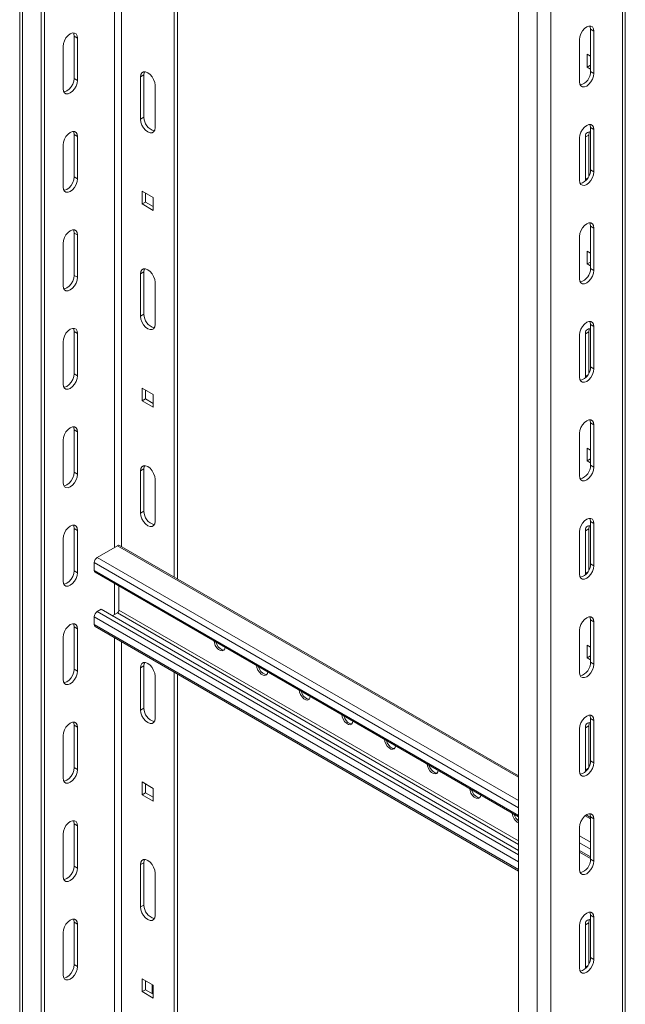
# Model space of a CAD drawing. Header units: millimetres. Extents: x 15 to 1486, y -3131 to -190.
# Tile 10 of 83: x 100 to 351, y -2835 to -2427. Entities that reach past the tile are written whole.
import ezdxf

# ---------------------------------------------------------------- set-up
doc = ezdxf.new("R2010")
doc.units = ezdxf.units.MM

msp = doc.modelspace()

# ---------------------------------------------------------------- linework, layer by layer
at = {"color": 7, "linetype": 'Continuous', "lineweight": 15}
for p, q in [((99.59, -1945.69), (99.59, -2925.74)), ((100.76, -1947.32), (100.76, -2927.37)), ((109.95, -1950.99), (109.95, -2931.05)), ((108.54, -1951.81), (108.54, -2931.86)), ((306.53, -2968.59), (306.53, -2057.94)), ((350.83, -2943.01), (350.83, -2179.05)), ((163.69, -2207.3), (163.69, -2657.76)), ((165.11, -2208.11), (165.11, -2658.57)), ((336.41, -2430.59), (337.83, -2431.41)), ((336.41, -2448.15), (336.41, -2430.59)), ((337.83, -2448.96), (337.83, -2431.41)), ((123.57, -2434.28), (122.16, -2433.47)), ((122.16, -2433.47), (122.16, -2451.02)), ((123.57, -2434.28), (123.57, -2451.84)), ((331.81, -2434.88), (331.81, -2452.43)), ((117.56, -2455.31), (117.56, -2437.75)), ((336.41, -2441.83), (334.99, -2441.01)), ((334.99, -2441.01), (334.99, -2446.32)), ((334.99, -2446.32), (336.4, -2445.5)), ((336.4, -2445.5), (336.4, -2441.82)), ((336.41, -2445.5), (336.4, -2445.5)), ((149.73, -2450.42), (151.14, -2449.6)), ((151.14, -2467.15), (151.14, -2449.6)), ((334.99, -2446.32), (336.41, -2447.14)), ((336.41, -2448.15), (337.83, -2448.96)), ((123.57, -2451.84), (122.16, -2451.02)), ((149.73, -2467.97), (149.73, -2450.42)), ((155.74, -2453.88), (155.74, -2471.44)), ((149.73, -2467.97), (151.14, -2467.15)), ((336.41, -2471.42), (337.83, -2472.23)), ((336.41, -2488.97), (336.41, -2471.42)), ((337.83, -2489.79), (337.83, -2472.23)), ((123.57, -2475.11), (122.16, -2474.29)), ((122.16, -2474.29), (122.16, -2491.85)), ((123.57, -2475.11), (123.57, -2492.67)), ((331.81, -2475.7), (331.81, -2493.26)), ((334.28, -2475.3), (335.7, -2474.49)), ((334.28, -2492.86), (334.28, -2475.3)), ((335.7, -2491.63), (335.7, -2474.49)), ((117.56, -2496.14), (117.56, -2478.58)), ((336.41, -2488.97), (337.83, -2489.79)), ((123.57, -2492.67), (122.16, -2491.85)), ((334.33, -2493.48), (334.28, -2492.86)), ((155.03, -2500.43), (150.43, -2497.77)), ((150.43, -2497.77), (150.43, -2503.08)), ((151.85, -2502.27), (151.85, -2498.59)), ((150.43, -2503.08), (151.85, -2502.27)), ((155.03, -2504.1), (151.85, -2502.27)), ((155.03, -2505.74), (155.03, -2500.43)), ((150.43, -2503.08), (155.03, -2505.74)), ((336.41, -2512.24), (337.83, -2513.06)), ((336.41, -2529.8), (336.41, -2512.24)), ((337.83, -2530.62), (337.83, -2513.06)), ((123.57, -2515.94), (122.16, -2515.12)), ((122.16, -2515.12), (122.16, -2532.68)), ((123.57, -2515.94), (123.57, -2533.49)), ((331.81, -2516.53), (331.81, -2534.09)), ((117.56, -2536.96), (117.56, -2519.41)), ((336.41, -2523.48), (334.99, -2522.66)), ((334.99, -2522.66), (334.99, -2527.97)), ((334.99, -2527.97), (336.4, -2527.15)), ((336.4, -2527.15), (336.4, -2523.48)), ((336.41, -2527.16), (336.4, -2527.15)), ((149.73, -2532.07), (151.14, -2531.25)), ((151.14, -2548.81), (151.14, -2531.25)), ((334.99, -2527.97), (336.41, -2528.79)), ((336.41, -2529.8), (337.83, -2530.62)), ((123.57, -2533.49), (122.16, -2532.68)), ((149.73, -2549.62), (149.73, -2532.07)), ((155.74, -2535.54), (155.74, -2553.09)), ((149.73, -2549.62), (151.14, -2548.81)), ((336.41, -2553.07), (337.83, -2553.89)), ((336.41, -2570.63), (336.41, -2553.07)), ((337.83, -2571.44), (337.83, -2553.89)), ((123.57, -2556.76), (122.16, -2555.95)), ((122.16, -2555.95), (122.16, -2573.5)), ((123.57, -2556.76), (123.57, -2574.32)), ((331.81, -2557.36), (331.81, -2574.91)), ((334.28, -2556.96), (335.7, -2556.14)), ((334.28, -2574.51), (334.28, -2556.96)), ((335.7, -2573.28), (335.7, -2556.14)), ((117.56, -2577.79), (117.56, -2560.23)), ((336.41, -2570.63), (337.83, -2571.44)), ((123.57, -2574.32), (122.16, -2573.5)), ((334.33, -2575.13), (334.28, -2574.51)), ((155.03, -2582.08), (150.43, -2579.43)), ((150.43, -2579.43), (150.43, -2584.74)), ((151.85, -2583.92), (151.85, -2580.24)), ((150.43, -2584.74), (151.85, -2583.92)), ((155.03, -2585.76), (151.85, -2583.92)), ((155.03, -2587.39), (155.03, -2582.08)), ((150.43, -2584.74), (155.03, -2587.39)), ((336.41, -2593.9), (337.83, -2594.71)), ((336.41, -2611.45), (336.41, -2593.9)), ((337.83, -2612.27), (337.83, -2594.71)), ((123.57, -2597.59), (122.16, -2596.78)), ((122.16, -2596.78), (122.16, -2614.33)), ((123.57, -2597.59), (123.57, -2615.15)), ((331.81, -2598.18), (331.81, -2615.74)), ((117.56, -2618.62), (117.56, -2601.06)), ((336.41, -2605.14), (334.99, -2604.32)), ((334.99, -2604.32), (334.99, -2609.62)), ((334.99, -2609.62), (336.4, -2608.81)), ((336.4, -2608.81), (336.4, -2605.13)), ((336.41, -2608.81), (336.4, -2608.81)), ((149.73, -2613.72), (151.14, -2612.91)), ((151.14, -2630.46), (151.14, -2612.91)), ((334.99, -2609.62), (336.41, -2610.44)), ((336.41, -2611.45), (337.83, -2612.27)), ((123.57, -2615.15), (122.16, -2614.33)), ((149.73, -2631.28), (149.73, -2613.72)), ((155.74, -2617.19), (155.74, -2634.75)), ((149.73, -2631.28), (151.14, -2630.46)), ((336.41, -2634.73), (337.83, -2635.54)), ((336.41, -2652.28), (336.41, -2634.73)), ((337.83, -2653.1), (337.83, -2635.54)), ((123.57, -2638.42), (122.16, -2637.6)), ((122.16, -2637.6), (122.16, -2655.16)), ((123.57, -2638.42), (123.57, -2655.97)), ((331.81, -2639.01), (331.81, -2656.57)), ((334.28, -2638.61), (335.7, -2637.79)), ((334.28, -2656.17), (334.28, -2638.61)), ((335.7, -2654.94), (335.7, -2637.79)), ((117.56, -2659.44), (117.56, -2641.89)), ((131.77, -2649.61), (140.15, -2644.77)), ((306.53, -2740.21), (141.05, -2644.68)), ((130.5, -2655), (130.5, -2651.81)), ((336.41, -2652.28), (337.83, -2653.1)), ((123.57, -2655.97), (122.16, -2655.16)), ((130.87, -2655.82), (306.53, -2757.22)), ((334.33, -2656.79), (334.28, -2656.17)), ((140.78, -2661.54), (140.78, -2671.51)), ((131.77, -2672.06), (133.33, -2671.16)), ((306.53, -2771.15), (133.33, -2671.16)), ((140.15, -2672.62), (138, -2673.86)), ((130.5, -2677.45), (130.5, -2674.27)), ((336.41, -2675.55), (337.83, -2676.37)), ((336.41, -2693.11), (336.41, -2675.55)), ((337.83, -2693.92), (337.83, -2676.37)), ((123.57, -2679.25), (122.16, -2678.43)), ((122.16, -2678.43), (122.16, -2695.99)), ((123.57, -2679.25), (123.57, -2696.8)), ((130.87, -2678.27), (306.53, -2779.68)), ((331.81, -2679.84), (331.81, -2697.39)), ((117.56, -2700.27), (117.56, -2682.72)), ((336.41, -2686.79), (334.99, -2685.97)), ((334.99, -2685.97), (334.99, -2691.28)), ((334.99, -2691.28), (336.4, -2690.46)), ((336.4, -2690.46), (336.4, -2686.79)), ((336.41, -2690.46), (336.4, -2690.46)), ((149.73, -2695.38), (151.14, -2694.56)), ((151.14, -2712.12), (151.14, -2694.56)), ((334.99, -2691.28), (336.41, -2692.1)), ((336.41, -2693.11), (337.83, -2693.92)), ((123.57, -2696.8), (122.16, -2695.99)), ((149.73, -2712.93), (149.73, -2695.38)), ((163.69, -2697.22), (163.69, -2916.35)), ((165.11, -2698.04), (165.11, -2915.54)), ((155.74, -2698.85), (155.74, -2716.4)), ((149.73, -2712.93), (151.14, -2712.12)), ((336.41, -2716.38), (337.83, -2717.2)), ((336.41, -2733.93), (336.41, -2716.38)), ((337.83, -2734.75), (337.83, -2717.2)), ((123.57, -2720.07), (122.16, -2719.26)), ((122.16, -2719.26), (122.16, -2736.81)), ((123.57, -2720.07), (123.57, -2737.63)), ((331.81, -2720.67), (331.81, -2738.22)), ((334.28, -2720.26), (335.7, -2719.45)), ((334.28, -2737.82), (334.28, -2720.26)), ((335.7, -2736.59), (335.7, -2719.45)), ((117.56, -2741.1), (117.56, -2723.54)), ((336.41, -2733.93), (337.83, -2734.75)), ((123.57, -2737.63), (122.16, -2736.81)), ((334.33, -2738.44), (334.28, -2737.82)), ((155.03, -2745.39), (150.43, -2742.74)), ((150.43, -2742.74), (150.43, -2748.04)), ((151.85, -2747.23), (151.85, -2743.55)), ((150.43, -2748.04), (151.85, -2747.23)), ((155.03, -2749.06), (151.85, -2747.23)), ((155.03, -2750.7), (155.03, -2745.39)), ((150.43, -2748.04), (155.03, -2750.7)), ((336.41, -2757.47), (334.6, -2756.42)), ((336.41, -2757.21), (337.83, -2758.02)), ((336.41, -2774.76), (336.41, -2757.21)), ((337.83, -2775.58), (337.83, -2758.02)), ((123.57, -2760.9), (122.16, -2760.08)), ((122.16, -2760.08), (122.16, -2777.64)), ((123.57, -2760.9), (123.57, -2778.46)), ((331.81, -2761.49), (331.81, -2779.05)), ((117.56, -2781.93), (117.56, -2764.37)), ((331.81, -2771.82), (336.41, -2774.47)), ((149.73, -2777.03), (151.14, -2776.22)), ((151.14, -2793.77), (151.14, -2776.22)), ((336.41, -2774.76), (337.83, -2775.58)), ((123.57, -2778.46), (122.16, -2777.64)), ((149.73, -2794.59), (149.73, -2777.03)), ((155.74, -2780.5), (155.74, -2798.06)), ((149.73, -2794.59), (151.14, -2793.77)), ((336.03, -2796.71), (336.16, -2796.78)), ((336.41, -2798.03), (337.83, -2798.85)), ((336.41, -2815.59), (336.41, -2798.03)), ((337.83, -2816.41), (337.83, -2798.85)), ((123.57, -2801.73), (122.16, -2800.91)), ((122.16, -2800.91), (122.16, -2818.47)), ((123.57, -2801.73), (123.57, -2819.28)), ((331.81, -2802.32), (331.81, -2819.88)), ((334.28, -2801.92), (335.7, -2801.1)), ((334.28, -2819.47), (334.28, -2801.92)), ((335.7, -2818.25), (335.7, -2801.1)), ((117.56, -2822.75), (117.56, -2805.2)), ((336.41, -2815.59), (337.83, -2816.41)), ((123.57, -2819.28), (122.16, -2818.47)), ((334.33, -2820.1), (334.28, -2819.47)), ((155.03, -2827.04), (150.43, -2824.39)), ((150.43, -2824.39), (150.43, -2829.7)), ((151.85, -2828.88), (151.85, -2825.21)), ((150.43, -2829.7), (151.85, -2828.88)), ((155.03, -2830.72), (151.85, -2828.88)), ((154.51, -2830.42), (154.51, -2826.74)), ((155.03, -2832.35), (155.03, -2827.04)), ((150.43, -2829.7), (155.03, -2832.35))]:
    msp.add_line(p, q, dxfattribs=at)
at = {"color": 8, "linetype": 'Continuous', "lineweight": 15}
for p, q in [((314.31, -2964.1), (314.31, -2062.43)), ((319.96, -2960.83), (319.96, -2062.43)), ((349.66, -2943.69), (349.66, -2178.37)), ((138.94, -2193.01), (138.94, -2645.47)), ((141.77, -2194.64), (141.77, -2645.1)), ((334.28, -2492.86), (335.34, -2492.25)), ((334.28, -2574.51), (335.34, -2573.9)), ((306.53, -2740.82), (140.15, -2644.77)), ((306.53, -2750.49), (131.77, -2649.61)), ((306.53, -2753.43), (130.5, -2651.81)), ((306.53, -2756.61), (130.5, -2655)), ((334.28, -2656.17), (335.34, -2655.56)), ((138.94, -2660.48), (138.94, -2673.31)), ((306.53, -2772.94), (131.77, -2672.06)), ((306.53, -2768.67), (140.15, -2672.62)), ((306.53, -2767.2), (140.78, -2671.51)), ((306.53, -2775.88), (130.5, -2674.27)), ((306.53, -2779.07), (130.5, -2677.45)), ((138.94, -2682.93), (138.94, -2903.7)), ((141.77, -2684.57), (141.77, -2903.7)), ((334.28, -2737.82), (335.34, -2737.21)), ((336.41, -2758.07), (334.14, -2756.77)), ((336.41, -2767.74), (331.81, -2765.09)), ((336.41, -2770.68), (331.81, -2768.03)), ((336.41, -2773.86), (331.81, -2771.21)), ((334.28, -2819.47), (335.34, -2818.86))]:
    msp.add_line(p, q, dxfattribs=at)
at = {"color": 7, "linetype": 'Continuous', "lineweight": 15, "flags": 128}
for points in [[(117.56, -2437.75), (117.71, -2436.6), (118.14, -2435.38), (118.8, -2434.23), (119.64, -2433.25), (120.57, -2432.55), (121.5, -2432.18), (122.33, -2432.19), (123, -2432.58), (123.42, -2433.3), (123.57, -2434.28)], [(121.86, -2432.14), (122.01, -2432.48), (122.16, -2433.47)], [(337.83, -2431.41), (337.68, -2430.42), (337.25, -2429.7), (336.59, -2429.31), (335.75, -2429.3), (334.82, -2429.67), (333.89, -2430.38), (333.05, -2431.35), (332.39, -2432.5), (331.96, -2433.72), (331.81, -2434.88)], [(336.41, -2430.59), (336.26, -2429.6), (336.12, -2429.26)], [(149.73, -2450.42), (149.87, -2449.43), (150.3, -2448.71), (150.97, -2448.32), (151.8, -2448.31), (152.73, -2448.68), (153.66, -2449.39), (154.5, -2450.36), (155.16, -2451.51), (155.59, -2452.73), (155.74, -2453.88)], [(151.14, -2449.6), (151.29, -2448.61), (151.44, -2448.27)], [(331.81, -2452.43), (331.96, -2453.42), (332.39, -2454.14), (333.05, -2454.52), (333.89, -2454.53), (334.82, -2454.17), (335.75, -2453.46), (336.59, -2452.48), (337.25, -2451.33), (337.68, -2450.12), (337.83, -2448.96)], [(123.57, -2451.84), (123.42, -2453), (123, -2454.21), (122.33, -2455.36), (121.5, -2456.34), (120.57, -2457.04), (119.64, -2457.41), (118.8, -2457.4), (118.14, -2457.02), (117.71, -2456.3), (117.56, -2455.31)], [(122.16, -2451.02), (122.01, -2452.18), (121.58, -2453.39), (120.92, -2454.55), (120.08, -2455.52), (119.15, -2456.23), (118.22, -2456.59), (117.86, -2456.64)], [(155.74, -2471.44), (155.59, -2472.43), (155.16, -2473.15), (154.5, -2473.53), (153.66, -2473.54), (152.73, -2473.18), (151.8, -2472.47), (150.97, -2471.49), (150.3, -2470.34), (149.87, -2469.13), (149.73, -2467.97)], [(117.56, -2478.58), (117.71, -2477.42), (118.14, -2476.21), (118.8, -2475.06), (119.64, -2474.08), (120.57, -2473.38), (121.5, -2473.01), (122.33, -2473.02), (123, -2473.4), (123.42, -2474.12), (123.57, -2475.11)], [(121.86, -2472.97), (122.01, -2473.31), (122.16, -2474.29)], [(337.83, -2472.23), (337.68, -2471.25), (337.25, -2470.52), (336.59, -2470.14), (335.75, -2470.13), (334.82, -2470.5), (333.89, -2471.2), (333.05, -2472.18), (332.39, -2473.33), (331.96, -2474.55), (331.81, -2475.7)], [(335.7, -2474.49), (335.84, -2473.5), (335.99, -2473.16)], [(336.41, -2471.42), (336.26, -2470.43), (336.12, -2470.09)], [(331.81, -2493.26), (331.96, -2494.25), (332.39, -2494.97), (333.05, -2495.35), (333.89, -2495.36), (334.82, -2494.99), (335.75, -2494.29), (336.59, -2493.31), (337.25, -2492.16), (337.68, -2490.95), (337.83, -2489.79)], [(123.57, -2492.67), (123.42, -2493.82), (123, -2495.04), (122.33, -2496.19), (121.5, -2497.17), (120.57, -2497.87), (119.64, -2498.24), (118.8, -2498.23), (118.14, -2497.84), (117.71, -2497.12), (117.56, -2496.14)], [(122.16, -2491.85), (122.01, -2493.01), (121.58, -2494.22), (120.92, -2495.37), (120.08, -2496.35), (119.15, -2497.06), (118.22, -2497.42), (117.86, -2497.46)], [(117.56, -2519.41), (117.71, -2518.25), (118.14, -2517.04), (118.8, -2515.88), (119.64, -2514.91), (120.57, -2514.2), (121.5, -2513.84), (122.33, -2513.85), (123, -2514.23), (123.42, -2514.95), (123.57, -2515.94)], [(121.86, -2513.79), (122.01, -2514.13), (122.16, -2515.12)], [(337.83, -2513.06), (337.68, -2512.07), (337.25, -2511.35), (336.59, -2510.97), (335.75, -2510.96), (334.82, -2511.32), (333.89, -2512.03), (333.05, -2513.01), (332.39, -2514.16), (331.96, -2515.37), (331.81, -2516.53)], [(336.41, -2512.24), (336.26, -2511.26), (336.12, -2510.92)], [(149.73, -2532.07), (149.87, -2531.08), (150.3, -2530.36), (150.97, -2529.98), (151.8, -2529.97), (152.73, -2530.33), (153.66, -2531.04), (154.5, -2532.02), (155.16, -2533.17), (155.59, -2534.38), (155.74, -2535.54)], [(151.14, -2531.25), (151.29, -2530.27), (151.44, -2529.92)], [(331.81, -2534.09), (331.96, -2535.07), (332.39, -2535.79), (333.05, -2536.18), (333.89, -2536.19), (334.82, -2535.82), (335.75, -2535.12), (336.59, -2534.14), (337.25, -2532.99), (337.68, -2531.77), (337.83, -2530.62)], [(123.57, -2533.49), (123.42, -2534.65), (123, -2535.86), (122.33, -2537.02), (121.5, -2537.99), (120.57, -2538.7), (119.64, -2539.06), (118.8, -2539.06), (118.14, -2538.67), (117.71, -2537.95), (117.56, -2536.96)], [(122.16, -2532.68), (122.01, -2533.83), (121.58, -2535.05), (120.92, -2536.2), (120.08, -2537.18), (119.15, -2537.88), (118.22, -2538.25), (117.86, -2538.29)], [(155.74, -2553.09), (155.59, -2554.08), (155.16, -2554.8), (154.5, -2555.19), (153.66, -2555.2), (152.73, -2554.83), (151.8, -2554.12), (150.97, -2553.15), (150.3, -2552), (149.87, -2550.78), (149.73, -2549.62)], [(117.56, -2560.23), (117.71, -2559.08), (118.14, -2557.86), (118.8, -2556.71), (119.64, -2555.74), (120.57, -2555.03), (121.5, -2554.66), (122.33, -2554.67), (123, -2555.06), (123.42, -2555.78), (123.57, -2556.76)], [(121.86, -2554.62), (122.01, -2554.96), (122.16, -2555.95)], [(337.83, -2553.89), (337.68, -2552.9), (337.25, -2552.18), (336.59, -2551.8), (335.75, -2551.79), (334.82, -2552.15), (333.89, -2552.86), (333.05, -2553.83), (332.39, -2554.99), (331.96, -2556.2), (331.81, -2557.36)], [(335.7, -2556.14), (335.84, -2555.15), (335.99, -2554.81)], [(336.41, -2553.07), (336.26, -2552.08), (336.12, -2551.74)], [(331.81, -2574.91), (331.96, -2575.9), (332.39, -2576.62), (333.05, -2577.01), (333.89, -2577.01), (334.82, -2576.65), (335.75, -2575.94), (336.59, -2574.97), (337.25, -2573.81), (337.68, -2572.6), (337.83, -2571.44)], [(123.57, -2574.32), (123.42, -2575.48), (123, -2576.69), (122.33, -2577.84), (121.5, -2578.82), (120.57, -2579.53), (119.64, -2579.89), (118.8, -2579.88), (118.14, -2579.5), (117.71, -2578.78), (117.56, -2577.79)], [(122.16, -2573.5), (122.01, -2574.66), (121.58, -2575.88), (120.92, -2577.03), (120.08, -2578), (119.15, -2578.71), (118.22, -2579.08), (117.86, -2579.12)], [(117.56, -2601.06), (117.71, -2599.9), (118.14, -2598.69), (118.8, -2597.54), (119.64, -2596.56), (120.57, -2595.86), (121.5, -2595.49), (122.33, -2595.5), (123, -2595.88), (123.42, -2596.6), (123.57, -2597.59)], [(121.86, -2595.45), (122.01, -2595.79), (122.16, -2596.78)], [(337.83, -2594.71), (337.68, -2593.73), (337.25, -2593.01), (336.59, -2592.62), (335.75, -2592.61), (334.82, -2592.98), (333.89, -2593.69), (333.05, -2594.66), (332.39, -2595.81), (331.96, -2597.03), (331.81, -2598.18)], [(336.41, -2593.9), (336.26, -2592.91), (336.12, -2592.57)], [(149.73, -2613.72), (149.87, -2612.74), (150.3, -2612.01), (150.97, -2611.63), (151.8, -2611.62), (152.73, -2611.99), (153.66, -2612.69), (154.5, -2613.67), (155.16, -2614.82), (155.59, -2616.04), (155.74, -2617.19)], [(151.14, -2612.91), (151.29, -2611.92), (151.44, -2611.58)], [(331.81, -2615.74), (331.96, -2616.73), (332.39, -2617.45), (333.05, -2617.83), (333.89, -2617.84), (334.82, -2617.48), (335.75, -2616.77), (336.59, -2615.79), (337.25, -2614.64), (337.68, -2613.43), (337.83, -2612.27)], [(123.57, -2615.15), (123.42, -2616.3), (123, -2617.52), (122.33, -2618.67), (121.5, -2619.65), (120.57, -2620.35), (119.64, -2620.72), (118.8, -2620.71), (118.14, -2620.33), (117.71, -2619.6), (117.56, -2618.62)], [(122.16, -2614.33), (122.01, -2615.49), (121.58, -2616.7), (120.92, -2617.85), (120.08, -2618.83), (119.15, -2619.54), (118.22, -2619.9), (117.86, -2619.95)], [(155.74, -2634.75), (155.59, -2635.74), (155.16, -2636.46), (154.5, -2636.84), (153.66, -2636.85), (152.73, -2636.48), (151.8, -2635.78), (150.97, -2634.8), (150.3, -2633.65), (149.87, -2632.44), (149.73, -2631.28)], [(117.56, -2641.89), (117.71, -2640.73), (118.14, -2639.52), (118.8, -2638.37), (119.64, -2637.39), (120.57, -2636.68), (121.5, -2636.32), (122.33, -2636.33), (123, -2636.71), (123.42, -2637.43), (123.57, -2638.42)], [(121.86, -2636.27), (122.01, -2636.61), (122.16, -2637.6)], [(337.83, -2635.54), (337.68, -2634.55), (337.25, -2633.83), (336.59, -2633.45), (335.75, -2633.44), (334.82, -2633.81), (333.89, -2634.51), (333.05, -2635.49), (332.39, -2636.64), (331.96, -2637.85), (331.81, -2639.01)], [(335.7, -2637.79), (335.84, -2636.81), (335.99, -2636.47)], [(336.41, -2634.73), (336.26, -2633.74), (336.12, -2633.4)], [(331.81, -2656.57), (331.96, -2657.55), (332.39, -2658.28), (333.05, -2658.66), (333.89, -2658.67), (334.82, -2658.3), (335.75, -2657.6), (336.59, -2656.62), (337.25, -2655.47), (337.68, -2654.25), (337.83, -2653.1)], [(123.57, -2655.97), (123.42, -2657.13), (123, -2658.35), (122.33, -2659.5), (121.5, -2660.47), (120.57, -2661.18), (119.64, -2661.55), (118.8, -2661.54), (118.14, -2661.15), (117.71, -2660.43), (117.56, -2659.44)], [(122.16, -2655.16), (122.01, -2656.32), (121.58, -2657.53), (120.92, -2658.68), (120.08, -2659.66), (119.15, -2660.36), (118.22, -2660.73), (117.86, -2660.77)], [(117.56, -2682.72), (117.71, -2681.56), (118.14, -2680.34), (118.8, -2679.19), (119.64, -2678.22), (120.57, -2677.51), (121.5, -2677.14), (122.33, -2677.15), (123, -2677.54), (123.42, -2678.26), (123.57, -2679.25)], [(121.86, -2677.1), (122.01, -2677.44), (122.16, -2678.43)], [(337.83, -2676.37), (337.68, -2675.38), (337.25, -2674.66), (336.59, -2674.28), (335.75, -2674.27), (334.82, -2674.63), (333.89, -2675.34), (333.05, -2676.32), (332.39, -2677.47), (331.96, -2678.68), (331.81, -2679.84)], [(336.41, -2675.55), (336.26, -2674.56), (336.12, -2674.22)], [(180.21, -2684.3), (180.34, -2685.09), (180.74, -2686.12), (181.35, -2687.07), (182.1, -2687.82), (182.9, -2688.28), (183.65, -2688.39), (184.26, -2688.15), (184.66, -2687.59), (184.79, -2686.95)], [(180.98, -2684.75), (181.38, -2685.75), (181.99, -2686.7), (182.74, -2687.45), (183.54, -2687.91), (184.29, -2688.03), (184.41, -2688.01)], [(149.73, -2695.38), (149.87, -2694.39), (150.3, -2693.67), (150.97, -2693.28), (151.8, -2693.28), (152.73, -2693.64), (153.66, -2694.35), (154.5, -2695.32), (155.16, -2696.48), (155.59, -2697.69), (155.74, -2698.85)], [(151.14, -2694.56), (151.29, -2693.57), (151.44, -2693.23)], [(197.89, -2694.51), (198.02, -2695.3), (198.42, -2696.33), (199.03, -2697.27), (199.78, -2698.02), (200.58, -2698.48), (201.33, -2698.6), (201.94, -2698.36), (202.34, -2697.79), (202.47, -2697.15)], [(331.81, -2697.39), (331.96, -2698.38), (332.39, -2699.1), (333.05, -2699.49), (333.89, -2699.5), (334.82, -2699.13), (335.75, -2698.42), (336.59, -2697.45), (337.25, -2696.3), (337.68, -2695.08), (337.83, -2693.92)], [(123.57, -2696.8), (123.42, -2697.96), (123, -2699.17), (122.33, -2700.32), (121.5, -2701.3), (120.57, -2702.01), (119.64, -2702.37), (118.8, -2702.36), (118.14, -2701.98), (117.71, -2701.26), (117.56, -2700.27)], [(122.16, -2695.99), (122.01, -2697.14), (121.58, -2698.36), (120.92, -2699.51), (120.08, -2700.48), (119.15, -2701.19), (118.22, -2701.56), (117.86, -2701.6)], [(198.66, -2694.95), (199.06, -2695.96), (199.67, -2696.91), (200.42, -2697.65), (201.22, -2698.11), (201.97, -2698.23), (202.09, -2698.21)], [(215.57, -2704.71), (215.7, -2705.5), (216.1, -2706.53), (216.71, -2707.48), (217.46, -2708.23), (218.26, -2708.69), (219.01, -2708.8), (219.62, -2708.57), (220.02, -2708), (220.15, -2707.36)], [(216.34, -2705.16), (216.73, -2706.17), (217.34, -2707.11), (218.09, -2707.86), (218.89, -2708.32), (219.64, -2708.44), (219.77, -2708.42)], [(155.74, -2716.4), (155.59, -2717.39), (155.16, -2718.11), (154.5, -2718.5), (153.66, -2718.5), (152.73, -2718.14), (151.8, -2717.43), (150.97, -2716.46), (150.3, -2715.3), (149.87, -2714.09), (149.73, -2712.93)], [(233.24, -2714.92), (233.38, -2715.71), (233.77, -2716.74), (234.39, -2717.68), (235.14, -2718.43), (235.93, -2718.89), (236.68, -2719.01), (237.3, -2718.77), (237.69, -2718.2), (237.83, -2717.56)], [(117.56, -2723.54), (117.71, -2722.39), (118.14, -2721.17), (118.8, -2720.02), (119.64, -2719.04), (120.57, -2718.34), (121.5, -2717.97), (122.33, -2717.98), (123, -2718.36), (123.42, -2719.09), (123.57, -2720.07)], [(121.86, -2717.93), (122.01, -2718.27), (122.16, -2719.26)], [(234.02, -2715.36), (234.41, -2716.37), (235.02, -2717.32), (235.77, -2718.06), (236.57, -2718.52), (237.32, -2718.64), (237.45, -2718.62)], [(337.83, -2717.2), (337.68, -2716.21), (337.25, -2715.49), (336.59, -2715.1), (335.75, -2715.09), (334.82, -2715.46), (333.89, -2716.17), (333.05, -2717.14), (332.39, -2718.29), (331.96, -2719.51), (331.81, -2720.67)], [(335.7, -2719.45), (335.84, -2718.46), (335.99, -2718.12)], [(336.41, -2716.38), (336.26, -2715.39), (336.12, -2715.05)], [(250.92, -2725.12), (251.05, -2725.91), (251.45, -2726.94), (252.06, -2727.89), (252.81, -2728.64), (253.61, -2729.1), (254.36, -2729.21), (254.97, -2728.98), (255.37, -2728.41), (255.5, -2727.77)], [(251.7, -2725.57), (252.09, -2726.58), (252.7, -2727.52), (253.45, -2728.27), (254.25, -2728.73), (255, -2728.85), (255.12, -2728.83)], [(273.18, -2737.97), (273.05, -2738.61), (272.65, -2739.18), (272.04, -2739.42), (271.29, -2739.3), (270.49, -2738.84), (269.74, -2738.09), (269.13, -2737.15), (268.73, -2736.12), (268.6, -2735.33)], [(331.81, -2738.22), (331.96, -2739.21), (332.39, -2739.93), (333.05, -2740.31), (333.89, -2740.32), (334.82, -2739.96), (335.75, -2739.25), (336.59, -2738.27), (337.25, -2737.12), (337.68, -2735.91), (337.83, -2734.75)], [(123.57, -2737.63), (123.42, -2738.79), (123, -2740), (122.33, -2741.15), (121.5, -2742.13), (120.57, -2742.83), (119.64, -2743.2), (118.8, -2743.19), (118.14, -2742.81), (117.71, -2742.09), (117.56, -2741.1)], [(122.16, -2736.81), (122.01, -2737.97), (121.58, -2739.18), (120.92, -2740.33), (120.08, -2741.31), (119.15, -2742.02), (118.22, -2742.38), (117.86, -2742.43)], [(272.8, -2739.03), (272.68, -2739.05), (271.93, -2738.93), (271.13, -2738.47), (270.38, -2737.73), (269.77, -2736.78), (269.37, -2735.77)], [(290.86, -2748.18), (290.73, -2748.82), (290.33, -2749.39), (289.72, -2749.62), (288.97, -2749.51), (288.17, -2749.05), (287.42, -2748.3), (286.81, -2747.35), (286.41, -2746.32), (286.28, -2745.53)], [(290.48, -2749.24), (290.35, -2749.26), (289.6, -2749.14), (288.81, -2748.68), (288.06, -2747.93), (287.44, -2746.99), (287.05, -2745.98)], [(117.56, -2764.37), (117.71, -2763.21), (118.14, -2762), (118.8, -2760.85), (119.64, -2759.87), (120.57, -2759.16), (121.5, -2758.8), (122.33, -2758.81), (123, -2759.19), (123.42, -2759.91), (123.57, -2760.9)], [(121.86, -2758.76), (122.01, -2759.1), (122.16, -2760.08)], [(337.83, -2758.02), (337.68, -2757.04), (337.25, -2756.31), (336.59, -2755.93), (335.75, -2755.92), (334.82, -2756.29), (333.89, -2756.99), (333.05, -2757.97), (332.39, -2759.12), (331.96, -2760.34), (331.81, -2761.49)], [(336.41, -2757.21), (336.26, -2756.22), (336.12, -2755.88)], [(149.73, -2777.03), (149.87, -2776.04), (150.3, -2775.32), (150.97, -2774.94), (151.8, -2774.93), (152.73, -2775.3), (153.66, -2776), (154.5, -2776.98), (155.16, -2778.13), (155.59, -2779.34), (155.74, -2780.5)], [(151.14, -2776.22), (151.29, -2775.23), (151.44, -2774.89)], [(331.81, -2779.05), (331.96, -2780.04), (332.39, -2780.76), (333.05, -2781.14), (333.89, -2781.15), (334.82, -2780.78), (335.75, -2780.08), (336.59, -2779.1), (337.25, -2777.95), (337.68, -2776.74), (337.83, -2775.58)], [(123.57, -2778.46), (123.42, -2779.61), (123, -2780.83), (122.33, -2781.98), (121.5, -2782.95), (120.57, -2783.66), (119.64, -2784.03), (118.8, -2784.02), (118.14, -2783.63), (117.71, -2782.91), (117.56, -2781.93)], [(122.16, -2777.64), (122.01, -2778.8), (121.58, -2780.01), (120.92, -2781.16), (120.08, -2782.14), (119.15, -2782.84), (118.22, -2783.21), (117.86, -2783.25)], [(155.74, -2798.06), (155.59, -2799.04), (155.16, -2799.77), (154.5, -2800.15), (153.66, -2800.16), (152.73, -2799.79), (151.8, -2799.09), (150.97, -2798.11), (150.3, -2796.96), (149.87, -2795.74), (149.73, -2794.59)], [(117.56, -2805.2), (117.71, -2804.04), (118.14, -2802.83), (118.8, -2801.67), (119.64, -2800.7), (120.57, -2799.99), (121.5, -2799.63), (122.33, -2799.63), (123, -2800.02), (123.42, -2800.74), (123.57, -2801.73)], [(121.86, -2799.58), (122.01, -2799.92), (122.16, -2800.91)], [(337.83, -2798.85), (337.68, -2797.86), (337.25, -2797.14), (336.59, -2796.76), (335.75, -2796.75), (334.82, -2797.11), (333.89, -2797.82), (333.05, -2798.8), (332.39, -2799.95), (331.96, -2801.16), (331.81, -2802.32)], [(335.7, -2801.1), (335.84, -2800.11), (335.99, -2799.77)], [(336.41, -2798.03), (336.26, -2797.05), (336.12, -2796.71)], [(331.81, -2819.88), (331.96, -2820.86), (332.39, -2821.58), (333.05, -2821.97), (333.89, -2821.98), (334.82, -2821.61), (335.75, -2820.9), (336.59, -2819.93), (337.25, -2818.78), (337.68, -2817.56), (337.83, -2816.41)], [(123.57, -2819.28), (123.42, -2820.44), (123, -2821.65), (122.33, -2822.81), (121.5, -2823.78), (120.57, -2824.49), (119.64, -2824.85), (118.8, -2824.84), (118.14, -2824.46), (117.71, -2823.74), (117.56, -2822.75)], [(122.16, -2818.47), (122.01, -2819.62), (121.58, -2820.84), (120.92, -2821.99), (120.08, -2822.97), (119.15, -2823.67), (118.22, -2824.04), (117.86, -2824.08)]]:
    msp.add_lwpolyline(points, dxfattribs=at)
at = {"color": 7, "linetype": 'Continuous', "lineweight": 15}
for centre, radius, start, end in [((330.67, -2448.2), 5.75, 284.5531, 0.5235), ((156.89, -2467.21), 5.75, 179.4765, 255.4469), ((336.04, -2474.97), 1.79, 78.1555, 190.8184), ((330.67, -2489.03), 5.75, 284.5531, 0.5235), ((330.67, -2529.85), 5.75, 284.5531, 0.5235), ((156.89, -2548.86), 5.75, 179.4765, 255.4469), ((336.04, -2556.62), 1.79, 78.1555, 190.8184), ((330.67, -2570.68), 5.75, 284.5531, 0.5235), ((330.67, -2611.51), 5.75, 284.5531, 0.5235), ((156.89, -2630.51), 5.75, 179.4765, 255.4469), ((336.04, -2638.27), 1.79, 78.1555, 190.8184), ((140.67, -2645.51), 0.905, 65.6929, 125.6176), ((133.26, -2651.94), 2.77, 122.6055, 177.3945), ((330.67, -2652.33), 5.75, 284.5531, 0.5235), ((131.38, -2655.09), 0.887, 173.7012, 234.9867), ((133.26, -2674.39), 2.77, 122.6055, 177.3945), ((139.4, -2671.45), 1.38, 302.6055, 357.3945), ((131.38, -2677.55), 0.887, 173.7012, 234.9867), ((330.67, -2693.16), 5.75, 284.5531, 0.5235), ((156.89, -2712.17), 5.75, 179.4765, 255.4469), ((336.04, -2719.93), 1.79, 78.1555, 190.8184), ((330.67, -2733.99), 5.75, 284.5531, 0.5235), ((308.8, -2755.37), 4.87, 184.3674, 242.1051), ((309.73, -2754.86), 5.17, 194.8788, 231.8085), ((330.67, -2774.81), 5.75, 284.5531, 0.5235), ((156.89, -2793.82), 5.75, 179.4765, 255.4469), ((336.04, -2801.58), 1.79, 78.1555, 190.8184), ((330.67, -2815.64), 5.75, 284.5531, 0.5235)]:
    msp.add_arc(centre, radius, start, end, dxfattribs=at)

doc.saveas('drawing.dxf')
